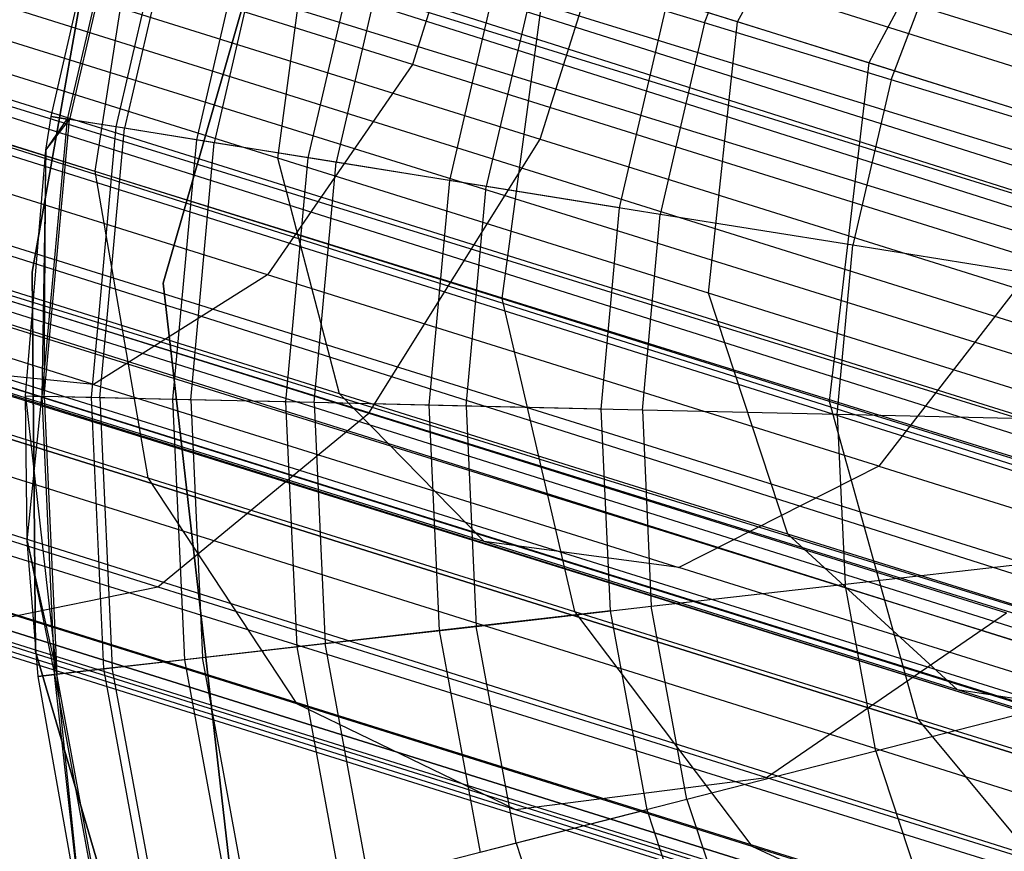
# Model space of a CAD drawing. Extents: x -38.3 to -0.1, y -39.1 to 0.
# Tile 119 of 256: x -8.261 to -8.025, y -23.207 to -23.007. Entities that reach past the tile are written whole.
import ezdxf

# ---------------------------------------------------------------- set-up
doc = ezdxf.new("R2010")
doc.units = 0
doc.header["$MEASUREMENT"] = 0
doc.layers.get('0').update_dxf_attribs({"color": 13, "linetype": 'CONTINUOUS'})

# ---------------------------------------------------------------- blocks, each defined once
blk = doc.blocks.new('ORTO_XII_A_STL')
at = {"color": 0}
for p, q in [((37.10086, 14.34708, 0.79568), (20.76024, 19.53969, 0.7914)), ((37.10086, 14.34708, 0.79568), (20.76024, 19.53969, 0.7914)), ((37.11494, 14.39204, 1.18366), (20.76024, 19.53969, 1.18223)), ((37.11494, 14.39204, 1.18366), (20.76024, 19.53969, 1.18223)), ((37.11991, 14.40789, 1.1236), (20.75812, 19.5329, 1.1236)), ((37.11991, 14.40789, 1.1236), (20.75812, 19.5329, 1.1236)), ((37.10034, 14.34541, 0.85797), (20.75812, 19.5329, 0.85002)), ((37.10509, 14.36057, 0.85302), (20.75812, 19.5329, 0.85002)), ((37.10034, 14.34541, 0.85797), (20.75812, 19.5329, 0.85002)), ((37.10509, 14.36057, 0.85302), (20.75812, 19.5329, 0.85002)), ((37.11991, 14.40789, 0.85002), (20.75812, 19.5329, 0.85002)), ((37.11991, 14.40789, 0.85002), (20.75812, 19.5329, 0.85002)), ((37.11991, 14.40789, 1.1236), (20.73854, 19.47042, 1.11565)), ((37.11494, 14.39204, 1.12461), (20.73854, 19.47042, 1.11565)), ((37.11991, 14.40789, 1.1236), (20.73854, 19.47042, 1.11565)), ((37.11494, 14.39204, 1.12461), (20.73854, 19.47042, 1.11565)), ((37.10034, 14.34541, 1.11565), (20.73854, 19.47042, 1.11565)), ((37.10034, 14.34541, 1.11565), (20.73854, 19.47042, 1.11565)), ((37.08411, 14.29361, 0.89544), (20.73854, 19.47042, 0.85797)), ((37.08763, 14.30484, 0.88367), (20.73854, 19.47042, 0.85797)), ((37.08411, 14.29361, 0.89544), (20.73854, 19.47042, 0.85797)), ((37.08763, 14.30484, 0.88367), (20.73854, 19.47042, 0.85797)), ((37.10034, 14.34541, 0.85797), (20.73854, 19.47042, 0.85797)), ((37.10034, 14.34541, 0.85797), (20.73854, 19.47042, 0.85797)), ((37.10086, 14.34708, 0.79568), (20.73228, 19.45043, 0.80275)), ((37.09408, 14.32542, 0.80275), (20.73228, 19.45043, 0.80275)), ((37.10086, 14.34708, 0.79568), (20.73228, 19.45043, 0.80275)), ((37.09408, 14.32542, 0.80275), (20.73228, 19.45043, 0.80275)), ((37.07592, 14.26747, 0.83947), (20.73228, 19.45043, 0.80275)), ((37.07592, 14.26747, 0.83947), (20.73228, 19.45043, 0.80275)), ((37.0876, 14.30474, 1.16111), (20.73228, 19.45043, 1.17087)), ((37.09408, 14.32542, 1.17087), (20.73228, 19.45043, 1.17087)), ((37.0876, 14.30474, 1.16111), (20.73228, 19.45043, 1.17087)), ((37.09408, 14.32542, 1.17087), (20.73228, 19.45043, 1.17087)), ((37.11494, 14.39204, 1.18366), (20.73228, 19.45043, 1.17087)), ((37.11494, 14.39204, 1.18366), (20.73228, 19.45043, 1.17087)), ((37.10034, 14.34541, 1.11565), (20.72232, 19.41862, 1.07819)), ((37.0958, 14.33093, 1.10882), (20.72232, 19.41862, 1.07819)), ((37.10034, 14.34541, 1.11565), (20.72232, 19.41862, 1.07819)), ((37.0958, 14.33093, 1.10882), (20.72232, 19.41862, 1.07819)), ((37.08411, 14.29361, 1.07819), (20.72232, 19.41862, 1.07819)), ((37.08411, 14.29361, 1.07819), (20.72232, 19.41862, 1.07819)), ((37.07495, 14.26436, 0.95383), (20.72232, 19.41862, 0.89544)), ((37.07643, 14.26908, 0.93795), (20.72232, 19.41862, 0.89544)), ((37.07495, 14.26436, 0.95383), (20.72232, 19.41862, 0.89544)), ((37.07643, 14.26908, 0.93795), (20.72232, 19.41862, 0.89544)), ((37.08411, 14.29361, 0.89544), (20.72232, 19.41862, 0.89544)), ((37.08411, 14.29361, 0.89544), (20.72232, 19.41862, 0.89544)), ((37.08411, 14.29361, 1.07819), (20.71316, 19.38937, 1.01979)), ((37.08105, 14.28382, 1.06509), (20.71316, 19.38937, 1.01979)), ((37.08411, 14.29361, 1.07819), (20.71316, 19.38937, 1.01979)), ((37.08105, 14.28382, 1.06509), (20.71316, 19.38937, 1.01979)), ((37.07495, 14.26436, 1.01979), (20.71316, 19.38937, 1.01979)), ((37.07495, 14.26436, 1.01979), (20.71316, 19.38937, 1.01979)), ((37.07405, 14.2615, 1.00342), (20.71316, 19.38937, 0.95383)), ((37.07405, 14.2615, 1.00342), (20.71316, 19.38937, 0.95383)), ((37.07495, 14.26436, 0.95383), (20.71316, 19.38937, 0.95383)), ((37.07495, 14.26436, 0.95383), (20.71316, 19.38937, 0.95383)), ((37.07495, 14.26436, 1.01979), (20.71196, 19.38555, 0.98681)), ((37.07495, 14.26436, 1.01979), (20.71196, 19.38555, 0.98681)), ((37.07405, 14.2615, 1.00342), (20.71196, 19.38555, 0.98681)), ((37.07405, 14.2615, 1.00342), (20.71196, 19.38555, 0.98681)), ((37.07592, 14.26747, 0.83947), (20.70911, 19.37644, 0.85627)), ((20.70911, 19.37644, 0.85627), (37.05993, 14.21639, 0.91701)), ((20.70911, 19.37644, 0.85627), (37.05993, 14.21639, 0.91701)), ((20.70911, 19.37644, 0.85627), (37.0709, 14.25143, 0.85627)), ((20.70911, 19.37644, 0.85627), (37.0709, 14.25143, 0.85627)), ((37.07592, 14.26747, 0.83947), (20.70911, 19.37644, 0.85627)), ((37.06652, 14.23744, 1.09863), (20.70911, 19.37644, 1.11735)), ((37.0709, 14.25143, 1.11735), (20.70911, 19.37644, 1.11735)), ((37.06652, 14.23744, 1.09863), (20.70911, 19.37644, 1.11735)), ((37.0709, 14.25143, 1.11735), (20.70911, 19.37644, 1.11735)), ((37.0876, 14.30474, 1.16111), (20.70911, 19.37644, 1.11735)), ((37.0876, 14.30474, 1.16111), (20.70911, 19.37644, 1.11735)), ((37.05653, 14.20555, 1.01054), (20.69602, 19.33466, 1.03392)), ((20.69602, 19.33466, 1.03392), (37.0561, 14.20418, 0.98681)), ((20.69602, 19.33466, 1.03392), (37.0561, 14.20418, 0.98681)), ((20.69602, 19.33466, 0.9397), (37.05781, 14.20964, 0.9397)), ((20.69602, 19.33466, 0.9397), (37.05781, 14.20964, 0.9397)), ((20.69602, 19.33466, 0.9397), (37.05993, 14.21639, 0.91701)), ((20.69602, 19.33466, 0.9397), (37.05993, 14.21639, 0.91701)), ((37.05781, 14.20964, 1.03392), (20.69602, 19.33466, 1.03392)), ((37.05653, 14.20555, 1.01054), (20.69602, 19.33466, 1.03392)), ((37.05781, 14.20964, 1.03392), (20.69602, 19.33466, 1.03392)), ((37.06652, 14.23744, 1.09863), (20.69602, 19.33466, 1.03392)), ((37.06652, 14.23744, 1.09863), (20.69602, 19.33466, 1.03392)), ((20.69431, 19.3292, 0.98681), (37.0561, 14.20418, 0.98681)), ((20.69431, 19.3292, 0.98681), (37.0561, 14.20418, 0.98681)), ((30.36291, 16.40144, 14.66398), (30.41249, 16.5742, 14.66398)), ((30.41249, 16.5742, 4.03405), (30.36291, 16.40144, 4.03405)), ((30.41249, 16.5742, 4.03405), (30.36291, 16.40144, 4.03405)), ((30.41249, 16.5742, 4.2309), (30.36291, 16.40144, 4.2309)), ((30.41249, 16.5742, 4.2309), (30.36291, 16.40144, 4.2309)), ((30.36291, 16.40144, 14.66398), (30.41249, 16.5742, 14.66398)), ((30.36291, 16.40144, 14.58524), (30.41249, 16.5742, 14.58524)), ((30.36291, 16.40144, 14.58524), (30.41249, 16.5742, 14.58524)), ((30.57013, 16.52597, 2.40232), (30.53172, 16.4541, 2.41005)), ((30.57013, 16.52597, 2.40232), (30.53172, 16.4541, 2.41005)), ((30.50031, 16.46394, 2.24365), (30.53163, 16.52123, 2.23437)), ((30.50031, 16.46394, 2.24365), (30.53163, 16.52123, 2.23437)), ((30.44224, 16.51669, 1.79312), (30.42252, 16.45375, 1.79312)), ((30.44224, 16.51669, 1.79312), (30.42252, 16.45375, 1.79312)), ((30.45311, 16.43584, 1.74558), (30.47757, 16.51395, 1.74558)), ((30.45311, 16.43584, 1.74558), (30.47757, 16.51395, 1.74558)), ((30.35899, 16.5082, 2.16092), (30.34655, 16.4282, 2.14888)), ((30.35899, 16.5082, 2.16092), (30.34655, 16.4282, 2.14888)), ((30.49243, 16.46366, 16.94725), (30.50918, 16.50759, 16.94725)), ((30.49243, 16.46366, 16.94725), (30.50918, 16.50759, 16.94725)), ((30.42252, 16.45375, 1.79312), (30.25464, 16.50633, 1.68531)), ((30.42252, 16.45375, 1.79312), (30.25464, 16.50633, 1.68531)), ((30.33606, 16.44129, 15.11261), (30.35121, 16.50672, 15.11261)), ((30.33606, 16.44129, 16.69154), (30.35121, 16.50672, 16.69154)), ((30.33606, 16.44129, 15.11261), (30.35121, 16.50672, 15.11261)), ((30.33606, 16.44129, 16.69154), (30.35121, 16.50672, 16.69154)), ((30.35498, 16.50557, 15.03336), (30.33995, 16.44066, 15.03336)), ((30.35498, 16.50557, 15.03336), (30.33995, 16.44066, 15.03336)), ((30.35551, 16.50541, 16.74281), (30.34048, 16.44057, 16.74281)), ((30.35551, 16.50541, 16.74281), (30.34048, 16.44057, 16.74281)), ((30.36625, 16.50214, 14.95488), (30.35158, 16.43879, 14.95488)), ((30.36625, 16.50214, 14.95488), (30.35158, 16.43879, 14.95488)), ((30.36825, 16.50153, 16.79252), (30.35364, 16.43846, 16.79252)), ((30.36825, 16.50153, 16.79252), (30.35364, 16.43846, 16.79252)), ((30.38491, 16.49645, 14.87795), (30.37083, 16.4357, 14.87795)), ((30.38491, 16.49645, 14.87795), (30.37083, 16.4357, 14.87795)), ((30.38905, 16.49518, 16.83917), (30.37511, 16.43501, 16.83917)), ((30.38905, 16.49518, 16.83917), (30.37511, 16.43501, 16.83917)), ((30.39035, 16.43128, 2.108), (30.39884, 16.49572, 2.11916)), ((30.39035, 16.43128, 2.108), (30.39884, 16.49572, 2.11916)), ((30.50031, 16.46394, 2.24365), (30.39884, 16.49572, 2.11916)), ((30.50031, 16.46394, 2.24365), (30.39884, 16.49572, 2.11916)), ((30.33152, 16.40406, 14.66398), (30.34738, 16.49348, 14.66398)), ((30.34738, 16.49348, 4.03405), (30.33152, 16.40406, 4.03405)), ((30.33152, 16.40406, 14.66398), (30.34738, 16.49348, 14.66398)), ((30.34738, 16.49348, 4.03405), (30.33152, 16.40406, 4.03405)), ((30.27772, 16.49077, 1.63296), (30.45311, 16.43584, 1.74558)), ((30.27772, 16.49077, 1.63296), (30.45311, 16.43584, 1.74558)), ((30.41077, 16.48856, 14.80334), (30.39753, 16.43141, 14.80334)), ((30.41077, 16.48856, 14.80334), (30.39753, 16.43141, 14.80334)), ((30.53705, 16.45006, 16.969), (30.55153, 16.48804, 16.969)), ((30.53705, 16.45006, 16.969), (30.55153, 16.48804, 16.969)), ((30.41729, 16.48657, 16.88133), (30.40426, 16.43032, 16.88133)), ((30.41729, 16.48657, 16.88133), (30.40426, 16.43032, 16.88133)), ((30.44358, 16.47856, 14.73178), (30.4314, 16.42596, 14.73178)), ((30.44358, 16.47856, 14.73178), (30.4314, 16.42596, 14.73178)), ((30.45471, 16.47822, 2.27836), (30.44392, 16.3977, 2.26836)), ((30.45471, 16.47822, 2.27836), (30.44392, 16.3977, 2.26836)), ((30.53172, 16.4541, 2.41005), (30.45471, 16.47822, 2.27836)), ((30.53172, 16.4541, 2.41005), (30.45471, 16.47822, 2.27836)), ((30.4521, 16.47596, 16.91773), (30.4402, 16.42455, 16.91773)), ((30.4521, 16.47596, 16.91773), (30.4402, 16.42455, 16.91773)), ((30.49243, 16.46366, 16.94725), (30.4521, 16.47596, 16.91773)), ((30.49243, 16.46366, 16.94725), (30.4521, 16.47596, 16.91773)), ((30.39035, 16.43128, 2.108), (30.26976, 16.46905, 2.00007)), ((30.39035, 16.43128, 2.108), (30.26976, 16.46905, 2.00007)), ((30.4721, 16.41942, 14.66398), (30.48302, 16.46653, 14.66398)), ((30.4721, 16.41942, 14.66398), (30.48302, 16.46653, 14.66398)), ((30.23253, 16.46391, 2.04684), (30.34655, 16.4282, 2.14888)), ((30.23253, 16.46391, 2.04684), (30.34655, 16.4282, 2.14888)), ((30.49243, 16.46366, 16.94725), (30.48182, 16.41786, 16.94725)), ((30.49243, 16.46366, 16.94725), (30.48182, 16.41786, 16.94725)), ((30.53705, 16.45006, 16.969), (30.49243, 16.46366, 16.94725)), ((30.53705, 16.45006, 16.969), (30.49243, 16.46366, 16.94725)), ((30.49335, 16.39902, 2.23437), (30.50031, 16.46394, 2.24365)), ((30.49335, 16.39902, 2.23437), (30.50031, 16.46394, 2.24365)), ((30.58194, 16.43837, 2.38324), (30.50031, 16.46394, 2.24365)), ((30.58194, 16.43837, 2.38324), (30.50031, 16.46394, 2.24365)), ((30.38788, 16.4034, 1.81791), (30.22391, 16.45476, 1.71262)), ((30.38788, 16.4034, 1.81791), (30.22391, 16.45476, 1.71262)), ((30.42252, 16.45375, 1.79312), (30.38788, 16.4034, 1.81791)), ((30.42252, 16.45375, 1.79312), (30.38788, 16.4034, 1.81791)), ((30.57225, 16.40685, 1.92712), (30.42252, 16.45375, 1.79312)), ((30.57225, 16.40685, 1.92712), (30.42252, 16.45375, 1.79312)), ((30.53172, 16.4541, 2.41005), (30.52226, 16.37316, 2.40232)), ((30.53172, 16.4541, 2.41005), (30.52226, 16.37316, 2.40232)), ((30.58812, 16.43643, 2.55274), (30.53172, 16.4541, 2.41005)), ((30.58812, 16.43643, 2.55274), (30.53172, 16.4541, 2.41005)), ((30.53705, 16.45006, 16.969), (30.52788, 16.41046, 16.969)), ((30.53705, 16.45006, 16.969), (30.52788, 16.41046, 16.969)), ((30.58461, 16.43556, 16.98232), (30.53705, 16.45006, 16.969)), ((30.58461, 16.43556, 16.98232), (30.53705, 16.45006, 16.969)), ((30.33483, 16.43323, 15.11261), (30.33606, 16.44129, 15.11261)), ((30.33483, 16.43323, 16.69154), (30.33606, 16.44129, 16.69154)), ((30.33483, 16.43323, 15.11261), (30.33606, 16.44129, 15.11261)), ((30.33483, 16.43323, 16.69154), (30.33606, 16.44129, 16.69154)), ((30.33606, 16.44129, 15.11261), (30.33995, 16.44066, 15.03336)), ((30.33606, 16.44129, 15.11261), (30.33995, 16.44066, 15.03336)), ((30.33606, 16.44129, 16.69154), (30.33606, 16.44129, 15.11261)), ((30.33606, 16.44129, 16.69154), (30.33606, 16.44129, 15.11261)), ((30.34048, 16.44057, 16.74281), (30.33606, 16.44129, 16.69154)), ((30.34048, 16.44057, 16.74281), (30.33606, 16.44129, 16.69154)), ((30.33995, 16.44066, 15.03336), (30.33389, 16.37431, 15.03336)), ((30.33995, 16.44066, 15.03336), (30.33389, 16.37431, 15.03336)), ((30.33443, 16.37429, 16.74281), (30.34048, 16.44057, 16.74281)), ((30.33443, 16.37429, 16.74281), (30.34048, 16.44057, 16.74281)), ((30.33483, 16.43323, 15.11261), (30.33995, 16.44066, 15.03336)), ((30.33483, 16.43323, 15.11261), (30.33995, 16.44066, 15.03336)), ((30.33483, 16.43323, 16.69154), (30.34048, 16.44057, 16.74281)), ((30.33483, 16.43323, 16.69154), (30.34048, 16.44057, 16.74281)), ((30.35158, 16.43879, 14.95488), (30.33995, 16.44066, 15.03336)), ((30.35158, 16.43879, 14.95488), (30.33995, 16.44066, 15.03336)), ((30.35364, 16.43846, 16.79252), (30.34048, 16.44057, 16.74281)), ((30.35364, 16.43846, 16.79252), (30.34048, 16.44057, 16.74281)), ((30.35158, 16.43879, 14.95488), (30.34566, 16.37404, 14.95488)), ((30.35158, 16.43879, 14.95488), (30.34566, 16.37404, 14.95488)), ((30.37083, 16.4357, 14.87795), (30.35158, 16.43879, 14.95488)), ((30.37083, 16.4357, 14.87795), (30.35158, 16.43879, 14.95488)), ((30.34775, 16.37399, 16.79252), (30.35364, 16.43846, 16.79252)), ((30.34775, 16.37399, 16.79252), (30.35364, 16.43846, 16.79252)), ((30.37511, 16.43501, 16.83917), (30.35364, 16.43846, 16.79252)), ((30.37511, 16.43501, 16.83917), (30.35364, 16.43846, 16.79252)), ((30.37083, 16.4357, 14.87795), (30.36516, 16.37359, 14.87795)), ((30.37083, 16.4357, 14.87795), (30.36516, 16.37359, 14.87795)), ((30.3695, 16.3735, 16.83917), (30.37511, 16.43501, 16.83917)), ((30.3695, 16.3735, 16.83917), (30.37511, 16.43501, 16.83917)), ((30.39753, 16.43141, 14.80334), (30.37083, 16.4357, 14.87795)), ((30.39753, 16.43141, 14.80334), (30.37083, 16.4357, 14.87795)), ((30.40426, 16.43032, 16.88133), (30.37511, 16.43501, 16.83917)), ((30.40426, 16.43032, 16.88133), (30.37511, 16.43501, 16.83917)), ((30.41208, 16.37033, 1.77252), (30.45311, 16.43584, 1.74558)), ((30.41208, 16.37033, 1.77252), (30.45311, 16.43584, 1.74558)), ((30.45311, 16.43584, 1.74558), (30.60952, 16.38684, 1.88557)), ((30.45311, 16.43584, 1.74558), (30.60952, 16.38684, 1.88557)), ((30.32995, 16.3744, 15.11261), (30.33483, 16.43323, 15.11261)), ((30.32995, 16.3744, 16.69154), (30.33483, 16.43323, 16.69154)), ((30.32995, 16.3744, 15.11261), (30.33483, 16.43323, 15.11261)), ((30.32995, 16.3744, 16.69154), (30.33483, 16.43323, 16.69154)), ((30.33483, 16.43323, 15.11261), (30.33389, 16.37431, 15.03336)), ((30.33483, 16.43323, 15.11261), (30.33389, 16.37431, 15.03336)), ((30.33443, 16.37429, 16.74281), (30.33483, 16.43323, 16.69154)), ((30.33443, 16.37429, 16.74281), (30.33483, 16.43323, 16.69154)), ((30.33483, 16.43323, 16.69154), (30.33483, 16.43323, 15.11261)), ((30.33483, 16.43323, 16.69154), (30.33483, 16.43323, 15.11261)), ((30.49335, 16.39902, 2.23437), (30.39035, 16.43128, 2.108)), ((30.40511, 16.37492, 2.07707), (30.39035, 16.43128, 2.108)), ((30.49335, 16.39902, 2.23437), (30.39035, 16.43128, 2.108)), ((30.40511, 16.37492, 2.07707), (30.39035, 16.43128, 2.108)), ((30.39753, 16.43141, 14.80334), (30.39219, 16.37298, 14.80334)), ((30.39753, 16.43141, 14.80334), (30.39219, 16.37298, 14.80334)), ((30.4314, 16.42596, 14.73178), (30.39753, 16.43141, 14.80334)), ((30.4314, 16.42596, 14.73178), (30.39753, 16.43141, 14.80334)), ((30.39901, 16.37282, 16.88133), (30.40426, 16.43032, 16.88133)), ((30.39901, 16.37282, 16.88133), (30.40426, 16.43032, 16.88133)), ((30.4402, 16.42455, 16.91773), (30.40426, 16.43032, 16.88133)), ((30.4402, 16.42455, 16.91773), (30.40426, 16.43032, 16.88133)), ((30.34655, 16.4282, 2.14888), (30.44392, 16.3977, 2.26836)), ((30.34655, 16.4282, 2.14888), (30.44392, 16.3977, 2.26836)), ((30.34655, 16.4282, 2.14888), (30.35922, 16.35484, 2.11486)), ((30.34655, 16.4282, 2.14888), (30.35922, 16.35484, 2.11486)), ((30.34623, 16.37719, 1.86183), (30.18919, 16.42638, 1.76098)), ((30.34623, 16.37719, 1.86183), (30.18919, 16.42638, 1.76098)), ((30.4314, 16.42596, 14.73178), (30.42649, 16.3722, 14.73178)), ((30.4314, 16.42596, 14.73178), (30.42649, 16.3722, 14.73178)), ((30.4721, 16.41942, 14.66398), (30.4314, 16.42596, 14.73178)), ((30.4721, 16.41942, 14.66398), (30.4314, 16.42596, 14.73178)), ((30.4354, 16.372, 16.91773), (30.4402, 16.42455, 16.91773)), ((30.4354, 16.372, 16.91773), (30.4402, 16.42455, 16.91773)), ((30.48182, 16.41786, 16.94725), (30.4402, 16.42455, 16.91773)), ((30.48182, 16.41786, 16.94725), (30.4402, 16.42455, 16.91773)), ((30.24095, 16.42393, 1.66262), (30.41208, 16.37033, 1.77252)), ((30.24095, 16.42393, 1.66262), (30.41208, 16.37033, 1.77252)), ((30.46771, 16.37126, 14.66398), (30.4721, 16.41942, 14.66398)), ((30.46771, 16.37126, 14.66398), (30.4721, 16.41942, 14.66398)), ((30.47755, 16.37104, 16.94725), (30.48182, 16.41786, 16.94725)), ((30.47755, 16.37104, 16.94725), (30.48182, 16.41786, 16.94725)), ((30.52788, 16.41046, 16.969), (30.48182, 16.41786, 16.94725)), ((30.52788, 16.41046, 16.969), (30.48182, 16.41786, 16.94725)), ((30.40511, 16.37492, 2.07707), (30.27953, 16.41426, 1.96468)), ((30.40511, 16.37492, 2.07707), (30.27953, 16.41426, 1.96468)), ((30.52418, 16.36997, 16.969), (30.52788, 16.41046, 16.969)), ((30.52418, 16.36997, 16.969), (30.52788, 16.41046, 16.969)), ((30.57696, 16.40257, 16.98232), (30.52788, 16.41046, 16.969)), ((30.57696, 16.40257, 16.98232), (30.52788, 16.41046, 16.969)), ((30.57225, 16.40685, 1.92712), (30.53411, 16.3576, 1.94879)), ((30.57225, 16.40685, 1.92712), (30.53411, 16.3576, 1.94879)), ((30.33152, 16.40406, 14.66398), (30.33152, 16.40406, 4.03405)), ((30.33152, 16.40406, 4.03405), (30.33236, 16.31325, 4.03405)), ((30.33236, 16.31325, 14.66398), (30.33152, 16.40406, 14.66398)), ((30.33152, 16.40406, 14.66398), (30.33152, 16.40406, 4.03405)), ((30.33236, 16.31325, 14.66398), (30.33152, 16.40406, 14.66398)), ((30.33152, 16.40406, 4.03405), (30.33236, 16.31325, 4.03405)), ((30.38788, 16.4034, 1.81791), (30.34623, 16.37719, 1.86183)), ((30.38788, 16.4034, 1.81791), (30.34623, 16.37719, 1.86183)), ((30.53411, 16.3576, 1.94879), (30.38788, 16.4034, 1.81791)), ((30.53411, 16.3576, 1.94879), (30.38788, 16.4034, 1.81791)), ((30.38321, 16.22286, 14.66398), (30.36291, 16.40144, 14.66398)), ((30.36291, 16.40144, 4.03405), (30.38321, 16.22286, 4.03405)), ((30.36291, 16.40144, 4.03405), (30.38321, 16.22286, 4.03405)), ((30.36291, 16.40144, 4.03405), (30.36291, 16.40144, 4.2309)), ((30.36291, 16.40144, 4.2309), (30.38321, 16.22286, 4.2309)), ((30.36291, 16.40144, 4.03405), (30.36291, 16.40144, 4.2309)), ((30.36291, 16.40144, 4.2309), (30.38321, 16.22286, 4.2309)), ((30.36291, 16.40144, 14.58524), (30.36291, 16.40144, 14.66398)), ((30.38321, 16.22286, 14.66398), (30.36291, 16.40144, 14.66398)), ((30.38321, 16.22286, 14.58524), (30.36291, 16.40144, 14.58524)), ((30.36291, 16.40144, 14.58524), (30.36291, 16.40144, 14.66398)), ((30.38321, 16.22286, 14.58524), (30.36291, 16.40144, 14.58524)), ((30.57622, 16.37306, 2.37607), (30.49335, 16.39902, 2.23437)), ((30.51236, 16.34133, 2.20866), (30.49335, 16.39902, 2.23437)), ((30.57622, 16.37306, 2.37607), (30.49335, 16.39902, 2.23437)), ((30.51236, 16.34133, 2.20866), (30.49335, 16.39902, 2.23437)), ((30.44392, 16.3977, 2.26836), (30.52226, 16.37316, 2.40232)), ((30.44392, 16.3977, 2.26836), (30.52226, 16.37316, 2.40232)), ((30.44392, 16.3977, 2.26836), (30.46127, 16.32287, 2.24008)), ((30.44392, 16.3977, 2.26836), (30.46127, 16.32287, 2.24008)), ((30.23973, 16.39227, 2.00792), (30.35922, 16.35484, 2.11486)), ((30.23973, 16.39227, 2.00792), (30.35922, 16.35484, 2.11486)), ((30.19822, 16.37992, 1.71682), (30.36159, 16.32875, 1.82173)), ((30.19822, 16.37992, 1.71682), (30.36159, 16.32875, 1.82173)), ((30.43973, 16.33957, 2.03347), (30.30713, 16.38111, 1.91479)), ((30.34623, 16.37719, 1.86183), (30.30713, 16.38111, 1.91479)), ((30.43973, 16.33957, 2.03347), (30.30713, 16.38111, 1.91479)), ((30.34623, 16.37719, 1.86183), (30.30713, 16.38111, 1.91479)), ((30.34623, 16.37719, 1.86183), (30.48628, 16.33332, 1.98717)), ((30.34623, 16.37719, 1.86183), (30.48628, 16.33332, 1.98717)), ((30.51236, 16.34133, 2.20866), (30.40511, 16.37492, 2.07707)), ((30.43973, 16.33957, 2.03347), (30.40511, 16.37492, 2.07707)), ((30.51236, 16.34133, 2.20866), (30.40511, 16.37492, 2.07707)), ((30.43973, 16.33957, 2.03347), (30.40511, 16.37492, 2.07707)), ((30.33038, 16.33978, 15.11261), (30.32995, 16.3744, 15.11261)), ((30.32995, 16.3744, 15.11261), (30.33389, 16.37431, 15.03336)), ((30.32995, 16.3744, 15.11261), (30.33389, 16.37431, 15.03336)), ((30.33038, 16.33978, 16.69154), (30.32995, 16.3744, 16.69154)), ((30.32995, 16.3744, 16.69154), (30.32995, 16.3744, 15.11261)), ((30.33038, 16.33978, 15.11261), (30.32995, 16.3744, 15.11261)), ((30.32995, 16.3744, 16.69154), (30.32995, 16.3744, 15.11261)), ((30.32995, 16.3744, 16.69154), (30.33443, 16.37429, 16.74281)), ((30.32995, 16.3744, 16.69154), (30.33443, 16.37429, 16.74281)), ((30.32995, 16.3744, 16.69154), (30.33746, 16.30781, 16.74281)), ((30.32995, 16.3744, 16.69154), (30.33746, 16.30781, 16.74281)), ((30.33038, 16.33978, 16.69154), (30.32995, 16.3744, 16.69154)), ((30.33038, 16.33978, 15.11261), (30.33389, 16.37431, 15.03336)), ((30.33038, 16.33978, 15.11261), (30.33389, 16.37431, 15.03336)), ((30.33389, 16.37431, 15.03336), (30.33692, 16.30775, 15.03336)), ((30.34566, 16.37404, 14.95488), (30.33389, 16.37431, 15.03336)), ((30.33389, 16.37431, 15.03336), (30.33692, 16.30775, 15.03336)), ((30.34566, 16.37404, 14.95488), (30.33389, 16.37431, 15.03336)), ((30.34775, 16.37399, 16.79252), (30.33443, 16.37429, 16.74281)), ((30.33443, 16.37429, 16.74281), (30.33746, 16.30781, 16.74281)), ((30.33443, 16.37429, 16.74281), (30.33746, 16.30781, 16.74281)), ((30.34775, 16.37399, 16.79252), (30.33443, 16.37429, 16.74281)), ((30.34566, 16.37404, 14.95488), (30.34862, 16.30908, 14.95488)), ((30.36516, 16.37359, 14.87795), (30.34566, 16.37404, 14.95488)), ((30.34566, 16.37404, 14.95488), (30.34862, 16.30908, 14.95488)), ((30.36516, 16.37359, 14.87795), (30.34566, 16.37404, 14.95488)), ((30.3695, 16.3735, 16.83917), (30.34775, 16.37399, 16.79252)), ((30.34775, 16.37399, 16.79252), (30.3507, 16.30932, 16.79252)), ((30.34775, 16.37399, 16.79252), (30.3507, 16.30932, 16.79252)), ((30.3695, 16.3735, 16.83917), (30.34775, 16.37399, 16.79252)), ((30.36516, 16.37359, 14.87795), (30.368, 16.3113, 14.87795)), ((30.39219, 16.37298, 14.80334), (30.36516, 16.37359, 14.87795)), ((30.36516, 16.37359, 14.87795), (30.368, 16.3113, 14.87795)), ((30.39219, 16.37298, 14.80334), (30.36516, 16.37359, 14.87795)), ((30.39901, 16.37282, 16.88133), (30.3695, 16.3735, 16.83917)), ((30.3695, 16.3735, 16.83917), (30.37231, 16.31179, 16.83917)), ((30.3695, 16.3735, 16.83917), (30.37231, 16.31179, 16.83917)), ((30.39901, 16.37282, 16.88133), (30.3695, 16.3735, 16.83917)), ((30.39219, 16.37298, 14.80334), (30.39486, 16.31437, 14.80334)), ((30.42649, 16.3722, 14.73178), (30.39219, 16.37298, 14.80334)), ((30.39219, 16.37298, 14.80334), (30.39486, 16.31437, 14.80334)), ((30.42649, 16.3722, 14.73178), (30.39219, 16.37298, 14.80334)), ((30.4354, 16.372, 16.91773), (30.39901, 16.37282, 16.88133)), ((30.39901, 16.37282, 16.88133), (30.40164, 16.31514, 16.88133)), ((30.39901, 16.37282, 16.88133), (30.40164, 16.31514, 16.88133)), ((30.4354, 16.372, 16.91773), (30.39901, 16.37282, 16.88133)), ((30.52226, 16.37316, 2.40232), (30.57964, 16.35519, 2.54748)), ((30.52226, 16.37316, 2.40232), (30.57964, 16.35519, 2.54748)), ((30.52226, 16.37316, 2.40232), (30.54338, 16.29715, 2.38048)), ((30.52226, 16.37316, 2.40232), (30.54338, 16.29715, 2.38048)), ((30.36159, 16.32875, 1.82173), (30.41208, 16.37033, 1.77252)), ((30.36159, 16.32875, 1.82173), (30.41208, 16.37033, 1.77252)), ((30.41208, 16.37033, 1.77252), (30.5647, 16.32252, 1.90911)), ((30.41208, 16.37033, 1.77252), (30.5647, 16.32252, 1.90911)), ((30.42649, 16.3722, 14.73178), (30.42894, 16.31827, 14.73178)), ((30.46771, 16.37126, 14.66398), (30.42649, 16.3722, 14.73178)), ((30.42649, 16.3722, 14.73178), (30.42894, 16.31827, 14.73178)), ((30.46771, 16.37126, 14.66398), (30.42649, 16.3722, 14.73178)), ((30.47755, 16.37104, 16.94725), (30.4354, 16.372, 16.91773)), ((30.4354, 16.372, 16.91773), (30.4378, 16.31928, 16.91773)), ((30.4354, 16.372, 16.91773), (30.4378, 16.31928, 16.91773)), ((30.47755, 16.37104, 16.94725), (30.4354, 16.372, 16.91773)), ((30.46991, 16.32295, 14.66398), (30.46771, 16.37126, 14.66398)), ((30.46991, 16.32295, 14.66398), (30.46771, 16.37126, 14.66398)), ((30.52418, 16.36997, 16.969), (30.47755, 16.37104, 16.94725)), ((30.47755, 16.37104, 16.94725), (30.47969, 16.32407, 16.94725)), ((30.47755, 16.37104, 16.94725), (30.47969, 16.32407, 16.94725)), ((30.52418, 16.36997, 16.969), (30.47755, 16.37104, 16.94725)), ((30.57389, 16.36884, 16.98232), (30.52418, 16.36997, 16.969)), ((30.52418, 16.36997, 16.969), (30.52603, 16.32936, 16.969)), ((30.52418, 16.36997, 16.969), (30.52603, 16.32936, 16.969)), ((30.57389, 16.36884, 16.98232), (30.52418, 16.36997, 16.969)), ((30.53411, 16.3576, 1.94879), (30.48628, 16.33332, 1.98717)), ((30.53411, 16.3576, 1.94879), (30.48628, 16.33332, 1.98717)), ((30.53411, 16.3576, 1.94879), (30.659, 16.31848, 2.10203)), ((30.53411, 16.3576, 1.94879), (30.659, 16.31848, 2.10203)), ((30.35922, 16.35484, 2.11486), (30.46127, 16.32287, 2.24008)), ((30.35922, 16.35484, 2.11486), (30.46127, 16.32287, 2.24008)), ((30.35922, 16.35484, 2.11486), (30.39482, 16.3008, 2.06474)), ((30.35922, 16.35484, 2.11486), (30.39482, 16.3008, 2.06474)), ((30.26726, 16.34075, 1.95057), (30.39482, 16.3008, 2.06474)), ((30.26726, 16.34075, 1.95057), (30.39482, 16.3008, 2.06474)), ((30.333, 16.3073, 15.11261), (30.33038, 16.33978, 15.11261)), ((30.33038, 16.33978, 15.11261), (30.33692, 16.30775, 15.03336)), ((30.33038, 16.33978, 15.11261), (30.33692, 16.30775, 15.03336)), ((30.333, 16.3073, 16.69154), (30.33038, 16.33978, 16.69154)), ((30.33038, 16.33978, 16.69154), (30.33038, 16.33978, 15.11261)), ((30.333, 16.3073, 15.11261), (30.33038, 16.33978, 15.11261)), ((30.33038, 16.33978, 16.69154), (30.33038, 16.33978, 15.11261)), ((30.33038, 16.33978, 16.69154), (30.33746, 16.30781, 16.74281)), ((30.33038, 16.33978, 16.69154), (30.33746, 16.30781, 16.74281)), ((30.333, 16.3073, 16.69154), (30.33038, 16.33978, 16.69154)), ((30.59864, 16.3143, 2.35622), (30.51236, 16.34133, 2.20866)), ((30.55298, 16.3041, 2.17242), (30.51236, 16.34133, 2.20866)), ((30.59864, 16.3143, 2.35622), (30.51236, 16.34133, 2.20866)), ((30.55298, 16.3041, 2.17242), (30.51236, 16.34133, 2.20866)), ((30.55298, 16.3041, 2.17242), (30.43973, 16.33957, 2.03347)), ((30.48628, 16.33332, 1.98717), (30.43973, 16.33957, 2.03347)), ((30.55298, 16.3041, 2.17242), (30.43973, 16.33957, 2.03347)), ((30.48628, 16.33332, 1.98717), (30.43973, 16.33957, 2.03347)), ((30.52603, 16.32936, 16.969), (30.57543, 16.33501, 16.98232)), ((30.52603, 16.32936, 16.969), (30.57543, 16.33501, 16.98232)), ((30.6059, 16.29585, 2.13393), (30.48628, 16.33332, 1.98717)), ((30.6059, 16.29585, 2.13393), (30.48628, 16.33332, 1.98717)), ((30.31036, 16.31829, 1.88471), (30.36159, 16.32875, 1.82173)), ((30.31036, 16.31829, 1.88471), (30.36159, 16.32875, 1.82173)), ((30.36159, 16.32875, 1.82173), (30.50728, 16.28311, 1.95213)), ((30.36159, 16.32875, 1.82173), (30.50728, 16.28311, 1.95213)), ((30.47969, 16.32407, 16.94725), (30.52603, 16.32936, 16.969)), ((30.47969, 16.32407, 16.94725), (30.52603, 16.32936, 16.969)), ((30.53339, 16.28939, 16.969), (30.52603, 16.32936, 16.969)), ((30.53339, 16.28939, 16.969), (30.52603, 16.32936, 16.969)), ((30.4378, 16.31928, 16.91773), (30.47969, 16.32407, 16.94725)), ((30.4378, 16.31928, 16.91773), (30.47969, 16.32407, 16.94725)), ((30.4882, 16.27783, 16.94725), (30.47969, 16.32407, 16.94725)), ((30.4882, 16.27783, 16.94725), (30.47969, 16.32407, 16.94725)), ((30.46991, 16.32295, 14.66398), (30.42894, 16.31827, 14.73178)), ((30.46991, 16.32295, 14.66398), (30.42894, 16.31827, 14.73178)), ((30.46127, 16.32287, 2.24008), (30.54338, 16.29715, 2.38048)), ((30.46127, 16.32287, 2.24008), (30.54338, 16.29715, 2.38048)), ((30.46127, 16.32287, 2.24008), (30.50377, 16.26667, 2.19841)), ((30.46127, 16.32287, 2.24008), (30.50377, 16.26667, 2.19841)), ((30.47867, 16.27539, 14.66398), (30.46991, 16.32295, 14.66398)), ((30.47867, 16.27539, 14.66398), (30.46991, 16.32295, 14.66398)), ((30.50728, 16.28311, 1.95213), (30.5647, 16.32252, 1.90911)), ((30.50728, 16.28311, 1.95213), (30.5647, 16.32252, 1.90911)), ((30.40164, 16.31514, 16.88133), (30.4378, 16.31928, 16.91773)), ((30.40164, 16.31514, 16.88133), (30.4378, 16.31928, 16.91773)), ((30.44736, 16.26738, 16.91773), (30.4378, 16.31928, 16.91773)), ((30.44736, 16.26738, 16.91773), (30.4378, 16.31928, 16.91773)), ((30.31036, 16.31829, 1.88471), (30.44719, 16.27543, 2.00717)), ((30.31036, 16.31829, 1.88471), (30.44719, 16.27543, 2.00717)), ((30.42894, 16.31827, 14.73178), (30.39486, 16.31437, 14.80334)), ((30.42894, 16.31827, 14.73178), (30.39486, 16.31437, 14.80334)), ((30.42894, 16.31827, 14.73178), (30.43872, 16.26517, 14.73178)), ((30.42894, 16.31827, 14.73178), (30.43872, 16.26517, 14.73178)), ((30.39486, 16.31437, 14.80334), (30.368, 16.3113, 14.87795)), ((30.39486, 16.31437, 14.80334), (30.368, 16.3113, 14.87795)), ((30.37231, 16.31179, 16.83917), (30.40164, 16.31514, 16.88133)), ((30.37231, 16.31179, 16.83917), (30.40164, 16.31514, 16.88133)), ((30.39486, 16.31437, 14.80334), (30.40549, 16.25667, 14.80334)), ((30.39486, 16.31437, 14.80334), (30.40549, 16.25667, 14.80334)), ((30.4121, 16.25836, 16.88133), (30.40164, 16.31514, 16.88133)), ((30.4121, 16.25836, 16.88133), (30.40164, 16.31514, 16.88133)), ((30.33236, 16.31325, 14.66398), (30.33236, 16.31325, 4.03405)), ((30.38346, 16.13976, 14.66398), (30.33236, 16.31325, 14.66398)), ((30.33236, 16.31325, 14.66398), (30.33236, 16.31325, 4.03405)), ((30.33236, 16.31325, 4.03405), (30.38346, 16.13976, 4.03405)), ((30.38346, 16.13976, 14.66398), (30.33236, 16.31325, 14.66398)), ((30.33236, 16.31325, 4.03405), (30.38346, 16.13976, 4.03405)), ((30.3507, 16.30932, 16.79252), (30.37231, 16.31179, 16.83917)), ((30.3507, 16.30932, 16.79252), (30.37231, 16.31179, 16.83917)), ((30.3835, 16.25104, 16.83917), (30.37231, 16.31179, 16.83917)), ((30.3835, 16.25104, 16.83917), (30.37231, 16.31179, 16.83917)), ((30.34862, 16.30908, 14.95488), (30.33692, 16.30775, 15.03336)), ((30.34862, 16.30908, 14.95488), (30.33692, 16.30775, 15.03336)), ((30.33746, 16.30781, 16.74281), (30.3507, 16.30932, 16.79252)), ((30.33746, 16.30781, 16.74281), (30.3507, 16.30932, 16.79252)), ((30.368, 16.3113, 14.87795), (30.34862, 16.30908, 14.95488)), ((30.368, 16.3113, 14.87795), (30.34862, 16.30908, 14.95488)), ((30.34862, 16.30908, 14.95488), (30.3604, 16.24514, 14.95488)), ((30.34862, 16.30908, 14.95488), (30.3604, 16.24514, 14.95488)), ((30.36242, 16.24565, 16.79252), (30.3507, 16.30932, 16.79252)), ((30.36242, 16.24565, 16.79252), (30.3507, 16.30932, 16.79252)), ((30.368, 16.3113, 14.87795), (30.3793, 16.24997, 14.87795)), ((30.368, 16.3113, 14.87795), (30.3793, 16.24997, 14.87795)), ((30.33746, 16.30781, 16.74281), (30.333, 16.3073, 16.69154)), ((30.33746, 16.30781, 16.74281), (30.333, 16.3073, 16.69154)), ((30.333, 16.3073, 15.11261), (30.33692, 16.30775, 15.03336)), ((30.333, 16.3073, 15.11261), (30.33692, 16.30775, 15.03336)), ((30.34369, 16.24717, 15.11261), (30.333, 16.3073, 15.11261)), ((30.34369, 16.24717, 16.69154), (30.333, 16.3073, 16.69154)), ((30.333, 16.3073, 16.69154), (30.333, 16.3073, 15.11261)), ((30.34369, 16.24717, 15.11261), (30.333, 16.3073, 15.11261)), ((30.333, 16.3073, 16.69154), (30.333, 16.3073, 15.11261)), ((30.34369, 16.24717, 16.69154), (30.333, 16.3073, 16.69154)), ((30.34369, 16.24717, 15.11261), (30.33692, 16.30775, 15.03336)), ((30.33692, 16.30775, 15.03336), (30.34899, 16.24222, 15.03336)), ((30.34369, 16.24717, 15.11261), (30.33692, 16.30775, 15.03336)), ((30.33692, 16.30775, 15.03336), (30.34899, 16.24222, 15.03336)), ((30.34369, 16.24717, 16.69154), (30.33746, 16.30781, 16.74281)), ((30.34369, 16.24717, 16.69154), (30.33746, 16.30781, 16.74281)), ((30.34952, 16.24235, 16.74281), (30.33746, 16.30781, 16.74281)), ((30.34952, 16.24235, 16.74281), (30.33746, 16.30781, 16.74281)), ((30.64409, 16.27556, 2.32822), (30.55298, 16.3041, 2.17242)), ((30.6059, 16.29585, 2.13393), (30.55298, 16.3041, 2.17242)), ((30.64409, 16.27556, 2.32822), (30.55298, 16.3041, 2.17242)), ((30.6059, 16.29585, 2.13393), (30.55298, 16.3041, 2.17242)), ((30.39482, 16.3008, 2.06474), (30.50377, 16.26667, 2.19841)), ((30.39482, 16.3008, 2.06474), (30.50377, 16.26667, 2.19841)), ((30.39482, 16.3008, 2.06474), (30.44719, 16.27543, 2.00717)), ((30.39482, 16.3008, 2.06474), (30.44719, 16.27543, 2.00717)), ((30.58156, 16.30171, 16.98232), (30.53339, 16.28939, 16.969)), ((30.58156, 16.30171, 16.98232), (30.53339, 16.28939, 16.969)), ((30.54338, 16.29715, 2.38048), (30.60351, 16.27832, 2.53261)), ((30.54338, 16.29715, 2.38048), (30.60351, 16.27832, 2.53261)), ((30.54338, 16.29715, 2.38048), (30.59142, 16.23922, 2.3483)), ((30.54338, 16.29715, 2.38048), (30.59142, 16.23922, 2.3483)), ((30.53339, 16.28939, 16.969), (30.4882, 16.27783, 16.94725)), ((30.53339, 16.28939, 16.969), (30.4882, 16.27783, 16.94725)), ((30.53339, 16.28939, 16.969), (30.54613, 16.25078, 16.969)), ((30.53339, 16.28939, 16.969), (30.54613, 16.25078, 16.969)), ((30.44719, 16.27543, 2.00717), (30.50728, 16.28311, 1.95213)), ((30.44719, 16.27543, 2.00717), (30.50728, 16.28311, 1.95213)), ((30.50728, 16.28311, 1.95213), (30.63172, 16.24413, 2.1048)), ((30.50728, 16.28311, 1.95213), (30.63172, 16.24413, 2.1048)), ((30.4882, 16.27783, 16.94725), (30.44736, 16.26738, 16.91773)), ((30.4882, 16.27783, 16.94725), (30.44736, 16.26738, 16.91773)), ((30.4882, 16.27783, 16.94725), (30.50293, 16.23318, 16.94725)), ((30.4882, 16.27783, 16.94725), (30.50293, 16.23318, 16.94725)), ((30.47867, 16.27539, 14.66398), (30.43872, 16.26517, 14.73178)), ((30.47867, 16.27539, 14.66398), (30.43872, 16.26517, 14.73178)), ((30.44719, 16.27543, 2.00717), (30.56406, 16.23882, 2.15056)), ((30.44719, 16.27543, 2.00717), (30.56406, 16.23882, 2.15056)), ((30.49382, 16.22946, 14.66398), (30.47867, 16.27539, 14.66398)), ((30.49382, 16.22946, 14.66398), (30.47867, 16.27539, 14.66398)), ((30.44736, 16.26738, 16.91773), (30.4121, 16.25836, 16.88133)), ((30.44736, 16.26738, 16.91773), (30.4121, 16.25836, 16.88133)), ((30.44736, 16.26738, 16.91773), (30.46389, 16.21726, 16.91773)), ((30.44736, 16.26738, 16.91773), (30.46389, 16.21726, 16.91773)), ((30.50377, 16.26667, 2.19841), (30.59142, 16.23922, 2.3483)), ((30.50377, 16.26667, 2.19841), (30.59142, 16.23922, 2.3483)), ((30.50377, 16.26667, 2.19841), (30.56406, 16.23882, 2.15056)), ((30.50377, 16.26667, 2.19841), (30.56406, 16.23882, 2.15056))]:
    blk.add_line(p, q, dxfattribs=at)

msp = doc.modelspace()

# ---------------------------------------------------------------- block references
at = {"color": 0}
msp.add_blockref('ORTO_XII_A_STL', (-38.58948, -39.47195, -0.67185), dxfattribs=at)

doc.saveas('drawing.dxf')
